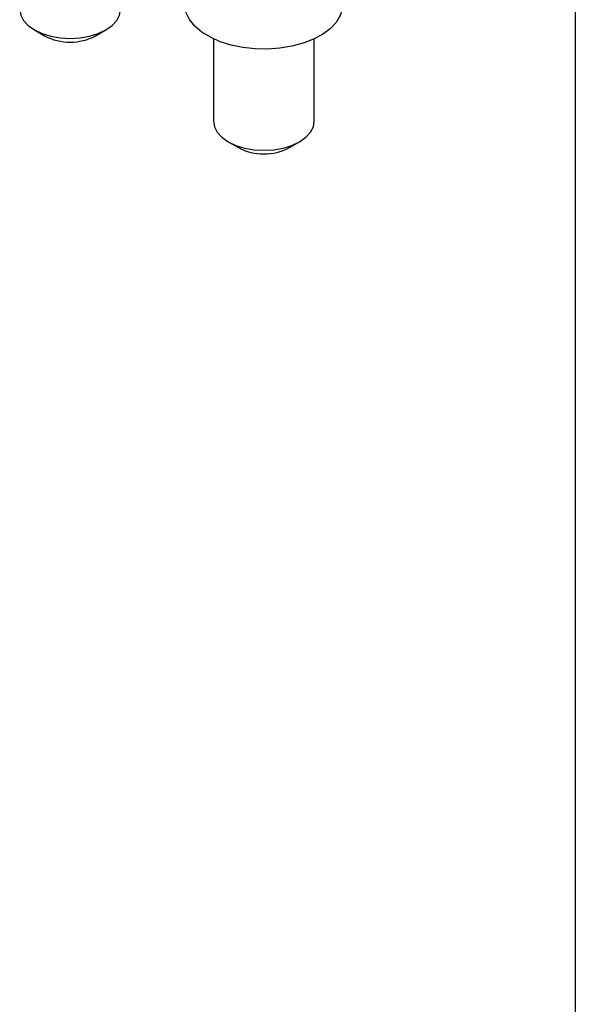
# Model space of a CAD drawing. Header units: millimetres. Extents: x 6 to 273, y 6 to 210.
# Tile 3 of 5: x 254 to 273, y 116 to 151. Entities that reach past the tile are written whole.
import ezdxf

# ---------------------------------------------------------------- set-up
doc = ezdxf.new("R2010")
doc.units = ezdxf.units.MM
doc.linetypes.add('SLD-Solid', pattern=[0])
doc.layers.add('TEXT', color=140, linetype='SLD-Solid', lineweight=25)

msp = doc.modelspace()

# ---------------------------------------------------------------- linework, layer by layer
for p, q in [((254.294, 150.181), (254.647, 149.977)), ((256.415, 149.977), (256.769, 150.181)), ((260.499, 149.876), (260.499, 147.018)), ((263.999, 147.018), (263.999, 149.876)), ((261.011, 146.304), (261.365, 146.099)), ((263.133, 146.099), (263.486, 146.304))]:
    msp.add_line(p, q)
at = {"flags": 128}
for points in [[(264.999, 151.101), (264.982, 150.924), (264.9, 150.679), (264.753, 150.445), (264.545, 150.227), (264.28, 150.03), (263.965, 149.86), (263.607, 149.72), (263.217, 149.615), (262.802, 149.545), (262.374, 149.515), (261.943, 149.523), (261.519, 149.57), (261.113, 149.655), (260.735, 149.775), (260.395, 149.928), (260.1, 150.11), (259.858, 150.316), (259.675, 150.542), (259.555, 150.781), (259.502, 151.028), (259.499, 151.101)], [(253.781, 150.896), (253.815, 150.699), (253.914, 150.509), (254.076, 150.334), (254.294, 150.181), (254.559, 150.056), (254.861, 149.962), (255.19, 149.905), (255.531, 149.885), (255.873, 149.905), (256.201, 149.962), (256.503, 150.056), (256.769, 150.181), (256.986, 150.334), (257.148, 150.509), (257.248, 150.699), (257.281, 150.896)], [(260.499, 147.018), (260.532, 146.821), (260.632, 146.631), (260.794, 146.457), (261.011, 146.303), (261.276, 146.178), (261.579, 146.084), (261.907, 146.027), (262.249, 146.008), (262.59, 146.027), (262.918, 146.084), (263.221, 146.178), (263.486, 146.303), (263.704, 146.457), (263.865, 146.631), (263.965, 146.821), (263.999, 147.018)]]:
    msp.add_lwpolyline(points, dxfattribs=at)
for centre in [(255.531, 151.668), (262.249, 147.79)]:
    msp.add_arc(centre, 1.908, 242.3985, 297.6015)
at = {"layer": 'TEXT'}
msp.add_line((273.05, 209.55), (273.05, 6.35), dxfattribs=at)

doc.saveas('drawing.dxf')
